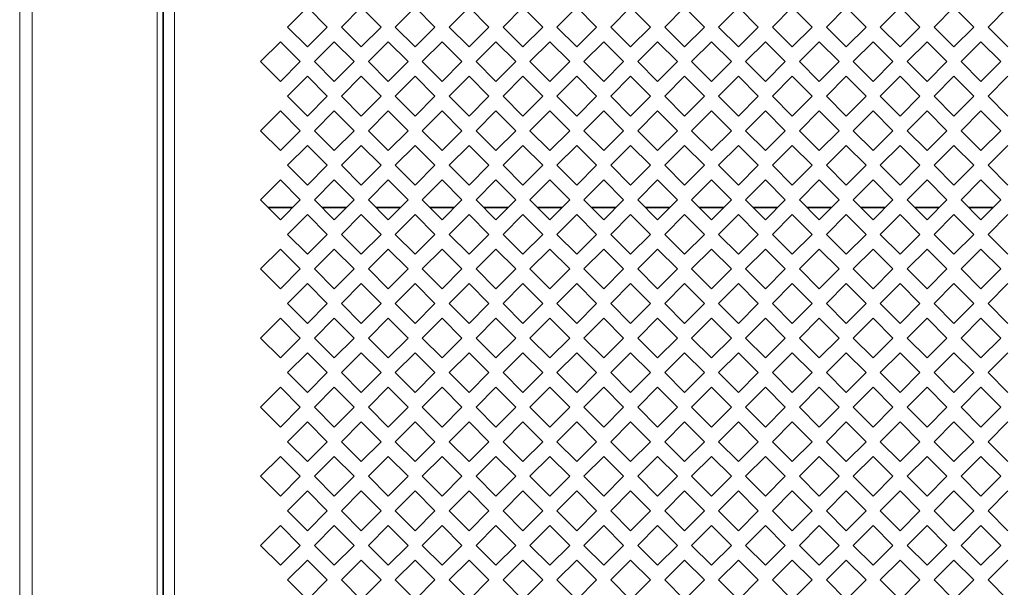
# Model space of a CAD drawing. Header units: millimetres. Extents: x 38 to 253, y 25 to 200.
# Tile 9 of 71: x 38.06 to 49.75, y 105.46 to 112.19. Entities that reach past the tile are written whole.
import ezdxf

# ---------------------------------------------------------------- set-up
doc = ezdxf.new("R2010")
doc.units = ezdxf.units.MM

msp = doc.modelspace()

# ---------------------------------------------------------------- linework, layer by layer
at = {"color": 7, "linetype": 'Continuous', "lineweight": 15}
for p, q in [((38.05757, 176.24288), (38.05757, 85.20955)), ((38.20491, 85.20955), (38.20491, 176.24288)), ((39.69077, 176.24288), (39.69077, 85.20955)), ((39.75757, 85.20955), (39.75757, 176.24288)), ((39.76424, 176.24288), (39.76424, 85.20955)), ((39.89757, 176.24288), (39.89757, 85.20955)), ((41.23854, 112.10288), (41.47424, 112.33858)), ((41.47424, 112.33858), (41.70994, 112.10288)), ((41.87854, 112.10288), (42.11424, 112.33858)), ((42.11424, 112.33858), (42.34994, 112.10288)), ((42.51854, 112.10288), (42.75424, 112.33858)), ((42.75424, 112.33858), (42.98994, 112.10288)), ((43.15854, 112.10288), (43.39424, 112.33858)), ((43.39424, 112.33858), (43.62994, 112.10288)), ((43.79854, 112.10288), (44.03424, 112.33858)), ((44.03424, 112.33858), (44.26994, 112.10288)), ((44.43854, 112.10288), (44.67424, 112.33858)), ((44.67424, 112.33858), (44.90994, 112.10288)), ((45.07854, 112.10288), (45.31424, 112.33858)), ((45.31424, 112.33858), (45.54994, 112.10288)), ((45.71854, 112.10288), (45.95424, 112.33858)), ((45.95424, 112.33858), (46.18994, 112.10288)), ((46.35854, 112.10288), (46.59424, 112.33858)), ((46.59424, 112.33858), (46.82994, 112.10288)), ((46.99854, 112.10288), (47.23424, 112.33858)), ((47.23424, 112.33858), (47.46994, 112.10288)), ((47.63854, 112.10288), (47.87424, 112.33858)), ((47.87424, 112.33858), (48.10994, 112.10288)), ((48.27854, 112.10288), (48.51424, 112.33858)), ((48.51424, 112.33858), (48.74994, 112.10288)), ((48.91854, 112.10288), (49.15424, 112.33858)), ((49.15424, 112.33858), (49.38994, 112.10288)), ((49.55854, 112.10288), (49.79424, 112.33858)), ((41.47424, 111.86718), (41.23854, 112.10288)), ((41.70994, 112.10288), (41.47424, 111.86718)), ((42.11424, 111.86718), (41.87854, 112.10288)), ((42.34994, 112.10288), (42.11424, 111.86718)), ((42.75424, 111.86718), (42.51854, 112.10288)), ((42.98994, 112.10288), (42.75424, 111.86718)), ((43.39424, 111.86718), (43.15854, 112.10288)), ((43.62994, 112.10288), (43.39424, 111.86718)), ((44.03424, 111.86718), (43.79854, 112.10288)), ((44.26994, 112.10288), (44.03424, 111.86718)), ((44.67424, 111.86718), (44.43854, 112.10288)), ((44.90994, 112.10288), (44.67424, 111.86718)), ((45.31424, 111.86718), (45.07854, 112.10288)), ((45.54994, 112.10288), (45.31424, 111.86718)), ((45.95424, 111.86718), (45.71854, 112.10288)), ((46.18994, 112.10288), (45.95424, 111.86718)), ((46.59424, 111.86718), (46.35854, 112.10288)), ((46.82994, 112.10288), (46.59424, 111.86718)), ((47.23424, 111.86718), (46.99854, 112.10288)), ((47.46994, 112.10288), (47.23424, 111.86718)), ((47.87424, 111.86718), (47.63854, 112.10288)), ((48.10994, 112.10288), (47.87424, 111.86718)), ((48.51424, 111.86718), (48.27854, 112.10288)), ((48.74994, 112.10288), (48.51424, 111.86718)), ((49.15424, 111.86718), (48.91854, 112.10288)), ((49.38994, 112.10288), (49.15424, 111.86718)), ((49.79424, 111.86718), (49.55854, 112.10288)), ((40.91854, 111.69288), (41.15424, 111.92858)), ((41.15424, 111.92858), (41.38994, 111.69288)), ((41.55854, 111.69288), (41.79424, 111.92858)), ((41.79424, 111.92858), (42.02994, 111.69288)), ((42.19854, 111.69288), (42.43424, 111.92858)), ((42.43424, 111.92858), (42.66994, 111.69288)), ((42.83854, 111.69288), (43.07424, 111.92858)), ((43.07424, 111.92858), (43.30994, 111.69288)), ((43.47854, 111.69288), (43.71424, 111.92858)), ((43.71424, 111.92858), (43.94994, 111.69288)), ((44.11854, 111.69288), (44.35424, 111.92858)), ((44.35424, 111.92858), (44.58994, 111.69288)), ((44.75854, 111.69288), (44.99424, 111.92858)), ((44.99424, 111.92858), (45.22994, 111.69288)), ((45.39854, 111.69288), (45.63424, 111.92858)), ((45.63424, 111.92858), (45.86994, 111.69288)), ((46.03854, 111.69288), (46.27424, 111.92858)), ((46.27424, 111.92858), (46.50994, 111.69288)), ((46.67854, 111.69288), (46.91424, 111.92858)), ((46.91424, 111.92858), (47.14994, 111.69288)), ((47.31854, 111.69288), (47.55424, 111.92858)), ((47.55424, 111.92858), (47.78994, 111.69288)), ((47.95854, 111.69288), (48.19424, 111.92858)), ((48.19424, 111.92858), (48.42994, 111.69288)), ((48.59854, 111.69288), (48.83424, 111.92858)), ((48.83424, 111.92858), (49.06994, 111.69288)), ((49.23854, 111.69288), (49.47424, 111.92858)), ((49.47424, 111.92858), (49.70994, 111.69288)), ((41.15424, 111.45718), (40.91854, 111.69288)), ((41.38994, 111.69288), (41.15424, 111.45718)), ((41.79424, 111.45718), (41.55854, 111.69288)), ((42.02994, 111.69288), (41.79424, 111.45718)), ((42.43424, 111.45718), (42.19854, 111.69288)), ((42.66994, 111.69288), (42.43424, 111.45718)), ((43.07424, 111.45718), (42.83854, 111.69288)), ((43.30994, 111.69288), (43.07424, 111.45718)), ((43.71424, 111.45718), (43.47854, 111.69288)), ((43.94994, 111.69288), (43.71424, 111.45718)), ((44.35424, 111.45718), (44.11854, 111.69288)), ((44.58994, 111.69288), (44.35424, 111.45718)), ((44.99424, 111.45718), (44.75854, 111.69288)), ((45.22994, 111.69288), (44.99424, 111.45718)), ((45.63424, 111.45718), (45.39854, 111.69288)), ((45.86994, 111.69288), (45.63424, 111.45718)), ((46.27424, 111.45718), (46.03854, 111.69288)), ((46.50994, 111.69288), (46.27424, 111.45718)), ((46.91424, 111.45718), (46.67854, 111.69288)), ((47.14994, 111.69288), (46.91424, 111.45718)), ((47.55424, 111.45718), (47.31854, 111.69288)), ((47.78994, 111.69288), (47.55424, 111.45718)), ((48.19424, 111.45718), (47.95854, 111.69288)), ((48.42994, 111.69288), (48.19424, 111.45718)), ((48.83424, 111.45718), (48.59854, 111.69288)), ((49.06994, 111.69288), (48.83424, 111.45718)), ((49.47424, 111.45718), (49.23854, 111.69288)), ((49.70994, 111.69288), (49.47424, 111.45718)), ((41.23854, 111.28288), (41.47424, 111.51858)), ((41.47424, 111.51858), (41.70994, 111.28288)), ((41.87854, 111.28288), (42.11424, 111.51858)), ((42.11424, 111.51858), (42.34994, 111.28288)), ((42.51854, 111.28288), (42.75424, 111.51858)), ((42.75424, 111.51858), (42.98994, 111.28288)), ((43.15854, 111.28288), (43.39424, 111.51858)), ((43.39424, 111.51858), (43.62994, 111.28288)), ((43.79854, 111.28288), (44.03424, 111.51858)), ((44.03424, 111.51858), (44.26994, 111.28288)), ((44.43854, 111.28288), (44.67424, 111.51858)), ((44.67424, 111.51858), (44.90994, 111.28288)), ((45.07854, 111.28288), (45.31424, 111.51858)), ((45.31424, 111.51858), (45.54994, 111.28288)), ((45.71854, 111.28288), (45.95424, 111.51858)), ((45.95424, 111.51858), (46.18994, 111.28288)), ((46.35854, 111.28288), (46.59424, 111.51858)), ((46.59424, 111.51858), (46.82994, 111.28288)), ((46.99854, 111.28288), (47.23424, 111.51858)), ((47.23424, 111.51858), (47.46994, 111.28288)), ((47.63854, 111.28288), (47.87424, 111.51858)), ((47.87424, 111.51858), (48.10994, 111.28288)), ((48.27854, 111.28288), (48.51424, 111.51858)), ((48.51424, 111.51858), (48.74994, 111.28288)), ((48.91854, 111.28288), (49.15424, 111.51858)), ((49.15424, 111.51858), (49.38994, 111.28288)), ((49.55854, 111.28288), (49.79424, 111.51858)), ((41.47424, 111.04718), (41.23854, 111.28288)), ((41.70994, 111.28288), (41.47424, 111.04718)), ((42.11424, 111.04718), (41.87854, 111.28288)), ((42.34994, 111.28288), (42.11424, 111.04718)), ((42.75424, 111.04718), (42.51854, 111.28288)), ((42.98994, 111.28288), (42.75424, 111.04718)), ((43.39424, 111.04718), (43.15854, 111.28288)), ((43.62994, 111.28288), (43.39424, 111.04718)), ((44.03424, 111.04718), (43.79854, 111.28288)), ((44.26994, 111.28288), (44.03424, 111.04718)), ((44.67424, 111.04718), (44.43854, 111.28288)), ((44.90994, 111.28288), (44.67424, 111.04718)), ((45.31424, 111.04718), (45.07854, 111.28288)), ((45.54994, 111.28288), (45.31424, 111.04718)), ((45.95424, 111.04718), (45.71854, 111.28288)), ((46.18994, 111.28288), (45.95424, 111.04718)), ((46.59424, 111.04718), (46.35854, 111.28288)), ((46.82994, 111.28288), (46.59424, 111.04718)), ((47.23424, 111.04718), (46.99854, 111.28288)), ((47.46994, 111.28288), (47.23424, 111.04718)), ((47.87424, 111.04718), (47.63854, 111.28288)), ((48.10994, 111.28288), (47.87424, 111.04718)), ((48.51424, 111.04718), (48.27854, 111.28288)), ((48.74994, 111.28288), (48.51424, 111.04718)), ((49.15424, 111.04718), (48.91854, 111.28288)), ((49.38994, 111.28288), (49.15424, 111.04718)), ((49.79424, 111.04718), (49.55854, 111.28288)), ((40.91854, 110.87288), (41.15424, 111.10858)), ((41.15424, 111.10858), (41.38994, 110.87288)), ((41.55854, 110.87288), (41.79424, 111.10858)), ((41.79424, 111.10858), (42.02994, 110.87288)), ((42.19854, 110.87288), (42.43424, 111.10858)), ((42.43424, 111.10858), (42.66994, 110.87288)), ((42.83854, 110.87288), (43.07424, 111.10858)), ((43.07424, 111.10858), (43.30994, 110.87288)), ((43.47854, 110.87288), (43.71424, 111.10858)), ((43.71424, 111.10858), (43.94994, 110.87288)), ((44.11854, 110.87288), (44.35424, 111.10858)), ((44.35424, 111.10858), (44.58994, 110.87288)), ((44.75854, 110.87288), (44.99424, 111.10858)), ((44.99424, 111.10858), (45.22994, 110.87288)), ((45.39854, 110.87288), (45.63424, 111.10858)), ((45.63424, 111.10858), (45.86994, 110.87288)), ((46.03854, 110.87288), (46.27424, 111.10858)), ((46.27424, 111.10858), (46.50994, 110.87288)), ((46.67854, 110.87288), (46.91424, 111.10858)), ((46.91424, 111.10858), (47.14994, 110.87288)), ((47.31854, 110.87288), (47.55424, 111.10858)), ((47.55424, 111.10858), (47.78994, 110.87288)), ((47.95854, 110.87288), (48.19424, 111.10858)), ((48.19424, 111.10858), (48.42994, 110.87288)), ((48.59854, 110.87288), (48.83424, 111.10858)), ((48.83424, 111.10858), (49.06994, 110.87288)), ((49.23854, 110.87288), (49.47424, 111.10858)), ((49.47424, 111.10858), (49.70994, 110.87288)), ((41.15424, 110.63718), (40.91854, 110.87288)), ((41.38994, 110.87288), (41.15424, 110.63718)), ((41.79424, 110.63718), (41.55854, 110.87288)), ((42.02994, 110.87288), (41.79424, 110.63718)), ((42.43424, 110.63718), (42.19854, 110.87288)), ((42.66994, 110.87288), (42.43424, 110.63718)), ((43.07424, 110.63718), (42.83854, 110.87288)), ((43.30994, 110.87288), (43.07424, 110.63718)), ((43.71424, 110.63718), (43.47854, 110.87288)), ((43.94994, 110.87288), (43.71424, 110.63718)), ((44.35424, 110.63718), (44.11854, 110.87288)), ((44.58994, 110.87288), (44.35424, 110.63718)), ((44.99424, 110.63718), (44.75854, 110.87288)), ((45.22994, 110.87288), (44.99424, 110.63718)), ((45.63424, 110.63718), (45.39854, 110.87288)), ((45.86994, 110.87288), (45.63424, 110.63718)), ((46.27424, 110.63718), (46.03854, 110.87288)), ((46.50994, 110.87288), (46.27424, 110.63718)), ((46.91424, 110.63718), (46.67854, 110.87288)), ((47.14994, 110.87288), (46.91424, 110.63718)), ((47.55424, 110.63718), (47.31854, 110.87288)), ((47.78994, 110.87288), (47.55424, 110.63718)), ((48.19424, 110.63718), (47.95854, 110.87288)), ((48.42994, 110.87288), (48.19424, 110.63718)), ((48.83424, 110.63718), (48.59854, 110.87288)), ((49.06994, 110.87288), (48.83424, 110.63718)), ((49.47424, 110.63718), (49.23854, 110.87288)), ((49.70994, 110.87288), (49.47424, 110.63718)), ((41.23854, 110.46288), (41.47424, 110.69858)), ((41.47424, 110.69858), (41.70994, 110.46288)), ((41.87854, 110.46288), (42.11424, 110.69858)), ((42.11424, 110.69858), (42.34994, 110.46288)), ((42.51854, 110.46288), (42.75424, 110.69858)), ((42.75424, 110.69858), (42.98994, 110.46288)), ((43.15854, 110.46288), (43.39424, 110.69858)), ((43.39424, 110.69858), (43.62994, 110.46288)), ((43.79854, 110.46288), (44.03424, 110.69858)), ((44.03424, 110.69858), (44.26994, 110.46288)), ((44.43854, 110.46288), (44.67424, 110.69858)), ((44.67424, 110.69858), (44.90994, 110.46288)), ((45.07854, 110.46288), (45.31424, 110.69858)), ((45.31424, 110.69858), (45.54994, 110.46288)), ((45.71854, 110.46288), (45.95424, 110.69858)), ((45.95424, 110.69858), (46.18994, 110.46288)), ((46.35854, 110.46288), (46.59424, 110.69858)), ((46.59424, 110.69858), (46.82994, 110.46288)), ((46.99854, 110.46288), (47.23424, 110.69858)), ((47.23424, 110.69858), (47.46994, 110.46288)), ((47.63854, 110.46288), (47.87424, 110.69858)), ((47.87424, 110.69858), (48.10994, 110.46288)), ((48.27854, 110.46288), (48.51424, 110.69858)), ((48.51424, 110.69858), (48.74994, 110.46288)), ((48.91854, 110.46288), (49.15424, 110.69858)), ((49.15424, 110.69858), (49.38994, 110.46288)), ((49.55854, 110.46288), (49.79424, 110.69858)), ((41.47424, 110.22718), (41.23854, 110.46288)), ((41.70994, 110.46288), (41.47424, 110.22718)), ((42.11424, 110.22718), (41.87854, 110.46288)), ((42.34994, 110.46288), (42.11424, 110.22718)), ((42.75424, 110.22718), (42.51854, 110.46288)), ((42.98994, 110.46288), (42.75424, 110.22718)), ((43.39424, 110.22718), (43.15854, 110.46288)), ((43.62994, 110.46288), (43.39424, 110.22718)), ((44.03424, 110.22718), (43.79854, 110.46288)), ((44.26994, 110.46288), (44.03424, 110.22718)), ((44.67424, 110.22718), (44.43854, 110.46288)), ((44.90994, 110.46288), (44.67424, 110.22718)), ((45.31424, 110.22718), (45.07854, 110.46288)), ((45.54994, 110.46288), (45.31424, 110.22718)), ((45.95424, 110.22718), (45.71854, 110.46288)), ((46.18994, 110.46288), (45.95424, 110.22718)), ((46.59424, 110.22718), (46.35854, 110.46288)), ((46.82994, 110.46288), (46.59424, 110.22718)), ((47.23424, 110.22718), (46.99854, 110.46288)), ((47.46994, 110.46288), (47.23424, 110.22718)), ((47.87424, 110.22718), (47.63854, 110.46288)), ((48.10994, 110.46288), (47.87424, 110.22718)), ((48.51424, 110.22718), (48.27854, 110.46288)), ((48.74994, 110.46288), (48.51424, 110.22718)), ((49.15424, 110.22718), (48.91854, 110.46288)), ((49.38994, 110.46288), (49.15424, 110.22718)), ((49.79424, 110.22718), (49.55854, 110.46288)), ((40.91854, 110.05288), (41.15424, 110.28859)), ((41.15424, 110.28859), (41.38994, 110.05288)), ((41.55854, 110.05288), (41.79424, 110.28859)), ((41.79424, 110.28859), (42.02994, 110.05288)), ((42.19854, 110.05288), (42.43424, 110.28859)), ((42.43424, 110.28859), (42.66994, 110.05288)), ((42.83854, 110.05288), (43.07424, 110.28859)), ((43.07424, 110.28859), (43.30994, 110.05288)), ((43.47854, 110.05288), (43.71424, 110.28859)), ((43.71424, 110.28859), (43.94994, 110.05288)), ((44.11854, 110.05288), (44.35424, 110.28859)), ((44.35424, 110.28859), (44.58994, 110.05288)), ((44.75854, 110.05288), (44.99424, 110.28859)), ((44.99424, 110.28859), (45.22994, 110.05288)), ((45.39854, 110.05288), (45.63424, 110.28859)), ((45.63424, 110.28859), (45.86994, 110.05288)), ((46.03854, 110.05288), (46.27424, 110.28859)), ((46.27424, 110.28859), (46.50994, 110.05288)), ((46.67854, 110.05288), (46.91424, 110.28859)), ((46.91424, 110.28859), (47.14994, 110.05288)), ((47.31854, 110.05288), (47.55424, 110.28859)), ((47.55424, 110.28859), (47.78994, 110.05288)), ((47.95854, 110.05288), (48.19424, 110.28859)), ((48.19424, 110.28859), (48.42994, 110.05288)), ((48.59854, 110.05288), (48.83424, 110.28859)), ((48.83424, 110.28859), (49.06994, 110.05288)), ((49.23854, 110.05288), (49.47424, 110.28859)), ((49.47424, 110.28859), (49.70994, 110.05288)), ((41.15424, 109.81718), (40.91854, 110.05288)), ((41.38994, 110.05288), (41.15424, 109.81718)), ((41.79424, 109.81718), (41.55854, 110.05288)), ((42.02994, 110.05288), (41.79424, 109.81718)), ((42.43424, 109.81718), (42.19854, 110.05288)), ((42.66994, 110.05288), (42.43424, 109.81718)), ((43.07424, 109.81718), (42.83854, 110.05288)), ((43.30994, 110.05288), (43.07424, 109.81718)), ((43.71424, 109.81718), (43.47854, 110.05288)), ((43.94994, 110.05288), (43.71424, 109.81718)), ((44.35424, 109.81718), (44.11854, 110.05288)), ((44.58994, 110.05288), (44.35424, 109.81718)), ((44.99424, 109.81718), (44.75854, 110.05288)), ((45.22994, 110.05288), (44.99424, 109.81718)), ((45.63424, 109.81718), (45.39854, 110.05288)), ((45.86994, 110.05288), (45.63424, 109.81718)), ((46.27424, 109.81718), (46.03854, 110.05288)), ((46.50994, 110.05288), (46.27424, 109.81718)), ((46.91424, 109.81718), (46.67854, 110.05288)), ((47.14994, 110.05288), (46.91424, 109.81718)), ((47.55424, 109.81718), (47.31854, 110.05288)), ((47.78994, 110.05288), (47.55424, 109.81718)), ((48.19424, 109.81718), (47.95854, 110.05288)), ((48.42994, 110.05288), (48.19424, 109.81718)), ((48.83424, 109.81718), (48.59854, 110.05288)), ((49.06994, 110.05288), (48.83424, 109.81718)), ((49.47424, 109.81718), (49.23854, 110.05288)), ((49.70994, 110.05288), (49.47424, 109.81718)), ((41.01541, 109.95601), (41.29307, 109.95601)), ((41.65541, 109.95601), (41.93307, 109.95601)), ((42.29541, 109.95601), (42.57307, 109.95601)), ((42.93541, 109.95601), (43.21307, 109.95601)), ((43.57541, 109.95601), (43.85307, 109.95601)), ((44.21541, 109.95601), (44.49307, 109.95601)), ((44.85541, 109.95601), (45.13307, 109.95601)), ((45.49541, 109.95601), (45.77307, 109.95601)), ((46.13541, 109.95601), (46.41307, 109.95601)), ((46.77541, 109.95601), (47.05307, 109.95601)), ((47.41541, 109.95601), (47.69307, 109.95601)), ((48.05541, 109.95601), (48.33307, 109.95601)), ((48.69541, 109.95601), (48.97307, 109.95601)), ((49.33541, 109.95601), (49.61307, 109.95601)), ((41.23854, 109.64288), (41.47424, 109.87858)), ((41.47424, 109.87858), (41.70994, 109.64288)), ((41.87854, 109.64288), (42.11424, 109.87858)), ((42.11424, 109.87858), (42.34994, 109.64288)), ((42.51854, 109.64288), (42.75424, 109.87858)), ((42.75424, 109.87858), (42.98994, 109.64288)), ((43.15854, 109.64288), (43.39424, 109.87858)), ((43.39424, 109.87858), (43.62994, 109.64288)), ((43.79854, 109.64288), (44.03424, 109.87858)), ((44.03424, 109.87858), (44.26994, 109.64288)), ((44.43854, 109.64288), (44.67424, 109.87858)), ((44.67424, 109.87858), (44.90994, 109.64288)), ((45.07854, 109.64288), (45.31424, 109.87858)), ((45.31424, 109.87858), (45.54994, 109.64288)), ((45.71854, 109.64288), (45.95424, 109.87858)), ((45.95424, 109.87858), (46.18994, 109.64288)), ((46.35854, 109.64288), (46.59424, 109.87858)), ((46.59424, 109.87858), (46.82994, 109.64288)), ((46.99854, 109.64288), (47.23424, 109.87858)), ((47.23424, 109.87858), (47.46994, 109.64288)), ((47.63854, 109.64288), (47.87424, 109.87858)), ((47.87424, 109.87858), (48.10994, 109.64288)), ((48.27854, 109.64288), (48.51424, 109.87858)), ((48.51424, 109.87858), (48.74994, 109.64288)), ((48.91854, 109.64288), (49.15424, 109.87858)), ((49.15424, 109.87858), (49.38994, 109.64288)), ((49.55854, 109.64288), (49.79424, 109.87858)), ((41.47424, 109.40718), (41.23854, 109.64288)), ((41.70994, 109.64288), (41.47424, 109.40718)), ((42.11424, 109.40718), (41.87854, 109.64288)), ((42.34994, 109.64288), (42.11424, 109.40718)), ((42.75424, 109.40718), (42.51854, 109.64288)), ((42.98994, 109.64288), (42.75424, 109.40718)), ((43.39424, 109.40718), (43.15854, 109.64288)), ((43.62994, 109.64288), (43.39424, 109.40718)), ((44.03424, 109.40718), (43.79854, 109.64288)), ((44.26994, 109.64288), (44.03424, 109.40718)), ((44.67424, 109.40718), (44.43854, 109.64288)), ((44.90994, 109.64288), (44.67424, 109.40718)), ((45.31424, 109.40718), (45.07854, 109.64288)), ((45.54994, 109.64288), (45.31424, 109.40718)), ((45.95424, 109.40718), (45.71854, 109.64288)), ((46.18994, 109.64288), (45.95424, 109.40718)), ((46.59424, 109.40718), (46.35854, 109.64288)), ((46.82994, 109.64288), (46.59424, 109.40718)), ((47.23424, 109.40718), (46.99854, 109.64288)), ((47.46994, 109.64288), (47.23424, 109.40718)), ((47.87424, 109.40718), (47.63854, 109.64288)), ((48.10994, 109.64288), (47.87424, 109.40718)), ((48.51424, 109.40718), (48.27854, 109.64288)), ((48.74994, 109.64288), (48.51424, 109.40718)), ((49.15424, 109.40718), (48.91854, 109.64288)), ((49.38994, 109.64288), (49.15424, 109.40718)), ((49.79424, 109.40718), (49.55854, 109.64288)), ((40.91854, 109.23288), (41.15424, 109.46858)), ((41.15424, 109.46858), (41.38994, 109.23288)), ((41.55854, 109.23288), (41.79424, 109.46858)), ((41.79424, 109.46858), (42.02994, 109.23288)), ((42.19854, 109.23288), (42.43424, 109.46858)), ((42.43424, 109.46858), (42.66994, 109.23288)), ((42.83854, 109.23288), (43.07424, 109.46858)), ((43.07424, 109.46858), (43.30994, 109.23288)), ((43.47854, 109.23288), (43.71424, 109.46858)), ((43.71424, 109.46858), (43.94994, 109.23288)), ((44.11854, 109.23288), (44.35424, 109.46858)), ((44.35424, 109.46858), (44.58994, 109.23288)), ((44.75854, 109.23288), (44.99424, 109.46858)), ((44.99424, 109.46858), (45.22994, 109.23288)), ((45.39854, 109.23288), (45.63424, 109.46858)), ((45.63424, 109.46858), (45.86994, 109.23288)), ((46.03854, 109.23288), (46.27424, 109.46858)), ((46.27424, 109.46858), (46.50994, 109.23288)), ((46.67854, 109.23288), (46.91424, 109.46858)), ((46.91424, 109.46858), (47.14994, 109.23288)), ((47.31854, 109.23288), (47.55424, 109.46858)), ((47.55424, 109.46858), (47.78994, 109.23288)), ((47.95854, 109.23288), (48.19424, 109.46858)), ((48.19424, 109.46858), (48.42994, 109.23288)), ((48.59854, 109.23288), (48.83424, 109.46858)), ((48.83424, 109.46858), (49.06994, 109.23288)), ((49.23854, 109.23288), (49.47424, 109.46858)), ((49.47424, 109.46858), (49.70994, 109.23288)), ((41.15424, 108.99718), (40.91854, 109.23288)), ((41.38994, 109.23288), (41.15424, 108.99718)), ((41.79424, 108.99718), (41.55854, 109.23288)), ((42.02994, 109.23288), (41.79424, 108.99718)), ((42.43424, 108.99718), (42.19854, 109.23288)), ((42.66994, 109.23288), (42.43424, 108.99718)), ((43.07424, 108.99718), (42.83854, 109.23288)), ((43.30994, 109.23288), (43.07424, 108.99718)), ((43.71424, 108.99718), (43.47854, 109.23288)), ((43.94994, 109.23288), (43.71424, 108.99718)), ((44.35424, 108.99718), (44.11854, 109.23288)), ((44.58994, 109.23288), (44.35424, 108.99718)), ((44.99424, 108.99718), (44.75854, 109.23288)), ((45.22994, 109.23288), (44.99424, 108.99718)), ((45.63424, 108.99718), (45.39854, 109.23288)), ((45.86994, 109.23288), (45.63424, 108.99718)), ((46.27424, 108.99718), (46.03854, 109.23288)), ((46.50994, 109.23288), (46.27424, 108.99718)), ((46.91424, 108.99718), (46.67854, 109.23288)), ((47.14994, 109.23288), (46.91424, 108.99718)), ((47.55424, 108.99718), (47.31854, 109.23288)), ((47.78994, 109.23288), (47.55424, 108.99718)), ((48.19424, 108.99718), (47.95854, 109.23288)), ((48.42994, 109.23288), (48.19424, 108.99718)), ((48.83424, 108.99718), (48.59854, 109.23288)), ((49.06994, 109.23288), (48.83424, 108.99718)), ((49.47424, 108.99718), (49.23854, 109.23288)), ((49.70994, 109.23288), (49.47424, 108.99718)), ((41.23854, 108.82288), (41.47424, 109.05858)), ((41.47424, 109.05858), (41.70994, 108.82288)), ((41.87854, 108.82288), (42.11424, 109.05858)), ((42.11424, 109.05858), (42.34994, 108.82288)), ((42.51854, 108.82288), (42.75424, 109.05858)), ((42.75424, 109.05858), (42.98994, 108.82288)), ((43.15854, 108.82288), (43.39424, 109.05858)), ((43.39424, 109.05858), (43.62994, 108.82288)), ((43.79854, 108.82288), (44.03424, 109.05858)), ((44.03424, 109.05858), (44.26994, 108.82288)), ((44.43854, 108.82288), (44.67424, 109.05858)), ((44.67424, 109.05858), (44.90994, 108.82288)), ((45.07854, 108.82288), (45.31424, 109.05858)), ((45.31424, 109.05858), (45.54994, 108.82288)), ((45.71854, 108.82288), (45.95424, 109.05858)), ((45.95424, 109.05858), (46.18994, 108.82288)), ((46.35854, 108.82288), (46.59424, 109.05858)), ((46.59424, 109.05858), (46.82994, 108.82288)), ((46.99854, 108.82288), (47.23424, 109.05858)), ((47.23424, 109.05858), (47.46994, 108.82288)), ((47.63854, 108.82288), (47.87424, 109.05858)), ((47.87424, 109.05858), (48.10994, 108.82288)), ((48.27854, 108.82288), (48.51424, 109.05858)), ((48.51424, 109.05858), (48.74994, 108.82288)), ((48.91854, 108.82288), (49.15424, 109.05858)), ((49.15424, 109.05858), (49.38994, 108.82288)), ((49.55854, 108.82288), (49.79424, 109.05858)), ((41.47424, 108.58718), (41.23854, 108.82288)), ((41.70994, 108.82288), (41.47424, 108.58718)), ((42.11424, 108.58718), (41.87854, 108.82288)), ((42.34994, 108.82288), (42.11424, 108.58718)), ((42.75424, 108.58718), (42.51854, 108.82288)), ((42.98994, 108.82288), (42.75424, 108.58718)), ((43.39424, 108.58718), (43.15854, 108.82288)), ((43.62994, 108.82288), (43.39424, 108.58718)), ((44.03424, 108.58718), (43.79854, 108.82288)), ((44.26994, 108.82288), (44.03424, 108.58718)), ((44.67424, 108.58718), (44.43854, 108.82288)), ((44.90994, 108.82288), (44.67424, 108.58718)), ((45.31424, 108.58718), (45.07854, 108.82288)), ((45.54994, 108.82288), (45.31424, 108.58718)), ((45.95424, 108.58718), (45.71854, 108.82288)), ((46.18994, 108.82288), (45.95424, 108.58718)), ((46.59424, 108.58718), (46.35854, 108.82288)), ((46.82994, 108.82288), (46.59424, 108.58718)), ((47.23424, 108.58718), (46.99854, 108.82288)), ((47.46994, 108.82288), (47.23424, 108.58718)), ((47.87424, 108.58718), (47.63854, 108.82288)), ((48.10994, 108.82288), (47.87424, 108.58718)), ((48.51424, 108.58718), (48.27854, 108.82288)), ((48.74994, 108.82288), (48.51424, 108.58718)), ((49.15424, 108.58718), (48.91854, 108.82288)), ((49.38994, 108.82288), (49.15424, 108.58718)), ((49.79424, 108.58718), (49.55854, 108.82288)), ((40.91854, 108.41288), (41.15424, 108.64859)), ((41.15424, 108.64859), (41.38994, 108.41288)), ((41.55854, 108.41288), (41.79424, 108.64859)), ((41.79424, 108.64859), (42.02994, 108.41288)), ((42.19854, 108.41288), (42.43424, 108.64859)), ((42.43424, 108.64859), (42.66994, 108.41288)), ((42.83854, 108.41288), (43.07424, 108.64859)), ((43.07424, 108.64859), (43.30994, 108.41288)), ((43.47854, 108.41288), (43.71424, 108.64859)), ((43.71424, 108.64859), (43.94994, 108.41288)), ((44.11854, 108.41288), (44.35424, 108.64859)), ((44.35424, 108.64859), (44.58994, 108.41288)), ((44.75854, 108.41288), (44.99424, 108.64859)), ((44.99424, 108.64859), (45.22994, 108.41288)), ((45.39854, 108.41288), (45.63424, 108.64859)), ((45.63424, 108.64859), (45.86994, 108.41288)), ((46.03854, 108.41288), (46.27424, 108.64859)), ((46.27424, 108.64859), (46.50994, 108.41288)), ((46.67854, 108.41288), (46.91424, 108.64859)), ((46.91424, 108.64859), (47.14994, 108.41288)), ((47.31854, 108.41288), (47.55424, 108.64859)), ((47.55424, 108.64859), (47.78994, 108.41288)), ((47.95854, 108.41288), (48.19424, 108.64859)), ((48.19424, 108.64859), (48.42994, 108.41288)), ((48.59854, 108.41288), (48.83424, 108.64859)), ((48.83424, 108.64859), (49.06994, 108.41288)), ((49.23854, 108.41288), (49.47424, 108.64859)), ((49.47424, 108.64859), (49.70994, 108.41288)), ((41.15424, 108.17718), (40.91854, 108.41288)), ((41.38994, 108.41288), (41.15424, 108.17718)), ((41.79424, 108.17718), (41.55854, 108.41288)), ((42.02994, 108.41288), (41.79424, 108.17718)), ((42.43424, 108.17718), (42.19854, 108.41288)), ((42.66994, 108.41288), (42.43424, 108.17718)), ((43.07424, 108.17718), (42.83854, 108.41288)), ((43.30994, 108.41288), (43.07424, 108.17718)), ((43.71424, 108.17718), (43.47854, 108.41288)), ((43.94994, 108.41288), (43.71424, 108.17718)), ((44.35424, 108.17718), (44.11854, 108.41288)), ((44.58994, 108.41288), (44.35424, 108.17718)), ((44.99424, 108.17718), (44.75854, 108.41288)), ((45.22994, 108.41288), (44.99424, 108.17718)), ((45.63424, 108.17718), (45.39854, 108.41288)), ((45.86994, 108.41288), (45.63424, 108.17718)), ((46.27424, 108.17718), (46.03854, 108.41288)), ((46.50994, 108.41288), (46.27424, 108.17718)), ((46.91424, 108.17718), (46.67854, 108.41288)), ((47.14994, 108.41288), (46.91424, 108.17718)), ((47.55424, 108.17718), (47.31854, 108.41288)), ((47.78994, 108.41288), (47.55424, 108.17718)), ((48.19424, 108.17718), (47.95854, 108.41288)), ((48.42994, 108.41288), (48.19424, 108.17718)), ((48.83424, 108.17718), (48.59854, 108.41288)), ((49.06994, 108.41288), (48.83424, 108.17718)), ((49.47424, 108.17718), (49.23854, 108.41288)), ((49.70994, 108.41288), (49.47424, 108.17718)), ((41.23854, 108.00288), (41.47424, 108.23858)), ((41.47424, 108.23858), (41.70994, 108.00288)), ((41.87854, 108.00288), (42.11424, 108.23858)), ((42.11424, 108.23858), (42.34994, 108.00288)), ((42.51854, 108.00288), (42.75424, 108.23858)), ((42.75424, 108.23858), (42.98994, 108.00288)), ((43.15854, 108.00288), (43.39424, 108.23858)), ((43.39424, 108.23858), (43.62994, 108.00288)), ((43.79854, 108.00288), (44.03424, 108.23858)), ((44.03424, 108.23858), (44.26994, 108.00288)), ((44.43854, 108.00288), (44.67424, 108.23858)), ((44.67424, 108.23858), (44.90994, 108.00288)), ((45.07854, 108.00288), (45.31424, 108.23858)), ((45.31424, 108.23858), (45.54994, 108.00288)), ((45.71854, 108.00288), (45.95424, 108.23858)), ((45.95424, 108.23858), (46.18994, 108.00288)), ((46.35854, 108.00288), (46.59424, 108.23858)), ((46.59424, 108.23858), (46.82994, 108.00288)), ((46.99854, 108.00288), (47.23424, 108.23858)), ((47.23424, 108.23858), (47.46994, 108.00288)), ((47.63854, 108.00288), (47.87424, 108.23858)), ((47.87424, 108.23858), (48.10994, 108.00288)), ((48.27854, 108.00288), (48.51424, 108.23858)), ((48.51424, 108.23858), (48.74994, 108.00288)), ((48.91854, 108.00288), (49.15424, 108.23858)), ((49.15424, 108.23858), (49.38994, 108.00288)), ((49.55854, 108.00288), (49.79424, 108.23858)), ((41.47424, 107.76718), (41.23854, 108.00288)), ((41.70994, 108.00288), (41.47424, 107.76718)), ((42.11424, 107.76718), (41.87854, 108.00288)), ((42.34994, 108.00288), (42.11424, 107.76718)), ((42.75424, 107.76718), (42.51854, 108.00288)), ((42.98994, 108.00288), (42.75424, 107.76718)), ((43.39424, 107.76718), (43.15854, 108.00288)), ((43.62994, 108.00288), (43.39424, 107.76718)), ((44.03424, 107.76718), (43.79854, 108.00288)), ((44.26994, 108.00288), (44.03424, 107.76718)), ((44.67424, 107.76718), (44.43854, 108.00288)), ((44.90994, 108.00288), (44.67424, 107.76718)), ((45.31424, 107.76718), (45.07854, 108.00288)), ((45.54994, 108.00288), (45.31424, 107.76718)), ((45.95424, 107.76718), (45.71854, 108.00288)), ((46.18994, 108.00288), (45.95424, 107.76718)), ((46.59424, 107.76718), (46.35854, 108.00288)), ((46.82994, 108.00288), (46.59424, 107.76718)), ((47.23424, 107.76718), (46.99854, 108.00288)), ((47.46994, 108.00288), (47.23424, 107.76718)), ((47.87424, 107.76718), (47.63854, 108.00288)), ((48.10994, 108.00288), (47.87424, 107.76718)), ((48.51424, 107.76718), (48.27854, 108.00288)), ((48.74994, 108.00288), (48.51424, 107.76718)), ((49.15424, 107.76718), (48.91854, 108.00288)), ((49.38994, 108.00288), (49.15424, 107.76718)), ((49.79424, 107.76718), (49.55854, 108.00288)), ((40.91854, 107.59288), (41.15424, 107.82858)), ((41.15424, 107.82858), (41.38994, 107.59288)), ((41.55854, 107.59288), (41.79424, 107.82858)), ((41.79424, 107.82858), (42.02994, 107.59288)), ((42.19854, 107.59288), (42.43424, 107.82858)), ((42.43424, 107.82858), (42.66994, 107.59288)), ((42.83854, 107.59288), (43.07424, 107.82858)), ((43.07424, 107.82858), (43.30994, 107.59288)), ((43.47854, 107.59288), (43.71424, 107.82858)), ((43.71424, 107.82858), (43.94994, 107.59288)), ((44.11854, 107.59288), (44.35424, 107.82858)), ((44.35424, 107.82858), (44.58994, 107.59288)), ((44.75854, 107.59288), (44.99424, 107.82858)), ((44.99424, 107.82858), (45.22994, 107.59288)), ((45.39854, 107.59288), (45.63424, 107.82858)), ((45.63424, 107.82858), (45.86994, 107.59288)), ((46.03854, 107.59288), (46.27424, 107.82858)), ((46.27424, 107.82858), (46.50994, 107.59288)), ((46.67854, 107.59288), (46.91424, 107.82858)), ((46.91424, 107.82858), (47.14994, 107.59288)), ((47.31854, 107.59288), (47.55424, 107.82858)), ((47.55424, 107.82858), (47.78994, 107.59288)), ((47.95854, 107.59288), (48.19424, 107.82858)), ((48.19424, 107.82858), (48.42994, 107.59288)), ((48.59854, 107.59288), (48.83424, 107.82858)), ((48.83424, 107.82858), (49.06994, 107.59288)), ((49.23854, 107.59288), (49.47424, 107.82858)), ((49.47424, 107.82858), (49.70994, 107.59288)), ((41.15424, 107.35718), (40.91854, 107.59288)), ((41.38994, 107.59288), (41.15424, 107.35718)), ((41.79424, 107.35718), (41.55854, 107.59288)), ((42.02994, 107.59288), (41.79424, 107.35718)), ((42.43424, 107.35718), (42.19854, 107.59288)), ((42.66994, 107.59288), (42.43424, 107.35718)), ((43.07424, 107.35718), (42.83854, 107.59288)), ((43.30994, 107.59288), (43.07424, 107.35718)), ((43.71424, 107.35718), (43.47854, 107.59288)), ((43.94994, 107.59288), (43.71424, 107.35718)), ((44.35424, 107.35718), (44.11854, 107.59288)), ((44.58994, 107.59288), (44.35424, 107.35718)), ((44.99424, 107.35718), (44.75854, 107.59288)), ((45.22994, 107.59288), (44.99424, 107.35718)), ((45.63424, 107.35718), (45.39854, 107.59288)), ((45.86994, 107.59288), (45.63424, 107.35718)), ((46.27424, 107.35718), (46.03854, 107.59288)), ((46.50994, 107.59288), (46.27424, 107.35718)), ((46.91424, 107.35718), (46.67854, 107.59288)), ((47.14994, 107.59288), (46.91424, 107.35718)), ((47.55424, 107.35718), (47.31854, 107.59288)), ((47.78994, 107.59288), (47.55424, 107.35718)), ((48.19424, 107.35718), (47.95854, 107.59288)), ((48.42994, 107.59288), (48.19424, 107.35718)), ((48.83424, 107.35718), (48.59854, 107.59288)), ((49.06994, 107.59288), (48.83424, 107.35718)), ((49.47424, 107.35718), (49.23854, 107.59288)), ((49.70994, 107.59288), (49.47424, 107.35718)), ((41.23854, 107.18288), (41.47424, 107.41858)), ((41.47424, 107.41858), (41.70994, 107.18288)), ((41.87854, 107.18288), (42.11424, 107.41858)), ((42.11424, 107.41858), (42.34994, 107.18288)), ((42.51854, 107.18288), (42.75424, 107.41858)), ((42.75424, 107.41858), (42.98994, 107.18288)), ((43.15854, 107.18288), (43.39424, 107.41858)), ((43.39424, 107.41858), (43.62994, 107.18288)), ((43.79854, 107.18288), (44.03424, 107.41858)), ((44.03424, 107.41858), (44.26994, 107.18288)), ((44.43854, 107.18288), (44.67424, 107.41858)), ((44.67424, 107.41858), (44.90994, 107.18288)), ((45.07854, 107.18288), (45.31424, 107.41858)), ((45.31424, 107.41858), (45.54994, 107.18288)), ((45.71854, 107.18288), (45.95424, 107.41858)), ((45.95424, 107.41858), (46.18994, 107.18288)), ((46.35854, 107.18288), (46.59424, 107.41858)), ((46.59424, 107.41858), (46.82994, 107.18288)), ((46.99854, 107.18288), (47.23424, 107.41858)), ((47.23424, 107.41858), (47.46994, 107.18288)), ((47.63854, 107.18288), (47.87424, 107.41858)), ((47.87424, 107.41858), (48.10994, 107.18288)), ((48.27854, 107.18288), (48.51424, 107.41858)), ((48.51424, 107.41858), (48.74994, 107.18288)), ((48.91854, 107.18288), (49.15424, 107.41858)), ((49.15424, 107.41858), (49.38994, 107.18288)), ((49.55854, 107.18288), (49.79424, 107.41858)), ((41.47424, 106.94718), (41.23854, 107.18288)), ((41.70994, 107.18288), (41.47424, 106.94718)), ((42.11424, 106.94718), (41.87854, 107.18288)), ((42.34994, 107.18288), (42.11424, 106.94718)), ((42.75424, 106.94718), (42.51854, 107.18288)), ((42.98994, 107.18288), (42.75424, 106.94718)), ((43.39424, 106.94718), (43.15854, 107.18288)), ((43.62994, 107.18288), (43.39424, 106.94718)), ((44.03424, 106.94718), (43.79854, 107.18288)), ((44.26994, 107.18288), (44.03424, 106.94718)), ((44.67424, 106.94718), (44.43854, 107.18288)), ((44.90994, 107.18288), (44.67424, 106.94718)), ((45.31424, 106.94718), (45.07854, 107.18288)), ((45.54994, 107.18288), (45.31424, 106.94718)), ((45.95424, 106.94718), (45.71854, 107.18288)), ((46.18994, 107.18288), (45.95424, 106.94718)), ((46.59424, 106.94718), (46.35854, 107.18288)), ((46.82994, 107.18288), (46.59424, 106.94718)), ((47.23424, 106.94718), (46.99854, 107.18288)), ((47.46994, 107.18288), (47.23424, 106.94718)), ((47.87424, 106.94718), (47.63854, 107.18288)), ((48.10994, 107.18288), (47.87424, 106.94718)), ((48.51424, 106.94718), (48.27854, 107.18288)), ((48.74994, 107.18288), (48.51424, 106.94718)), ((49.15424, 106.94718), (48.91854, 107.18288)), ((49.38994, 107.18288), (49.15424, 106.94718)), ((49.79424, 106.94718), (49.55854, 107.18288)), ((40.91854, 106.77288), (41.15424, 107.00859)), ((41.15424, 107.00859), (41.38994, 106.77288)), ((41.55854, 106.77288), (41.79424, 107.00859)), ((41.79424, 107.00859), (42.02994, 106.77288)), ((42.19854, 106.77288), (42.43424, 107.00859)), ((42.43424, 107.00859), (42.66994, 106.77288)), ((42.83854, 106.77288), (43.07424, 107.00859)), ((43.07424, 107.00859), (43.30994, 106.77288)), ((43.47854, 106.77288), (43.71424, 107.00859)), ((43.71424, 107.00859), (43.94994, 106.77288)), ((44.11854, 106.77288), (44.35424, 107.00859)), ((44.35424, 107.00859), (44.58994, 106.77288)), ((44.75854, 106.77288), (44.99424, 107.00859)), ((44.99424, 107.00859), (45.22994, 106.77288)), ((45.39854, 106.77288), (45.63424, 107.00859)), ((45.63424, 107.00859), (45.86994, 106.77288)), ((46.03854, 106.77288), (46.27424, 107.00859)), ((46.27424, 107.00859), (46.50994, 106.77288)), ((46.67854, 106.77288), (46.91424, 107.00859)), ((46.91424, 107.00859), (47.14994, 106.77288)), ((47.31854, 106.77288), (47.55424, 107.00859)), ((47.55424, 107.00859), (47.78994, 106.77288)), ((47.95854, 106.77288), (48.19424, 107.00859)), ((48.19424, 107.00859), (48.42994, 106.77288)), ((48.59854, 106.77288), (48.83424, 107.00859)), ((48.83424, 107.00859), (49.06994, 106.77288)), ((49.23854, 106.77288), (49.47424, 107.00859)), ((49.47424, 107.00859), (49.70994, 106.77288)), ((41.15424, 106.53718), (40.91854, 106.77288)), ((41.38994, 106.77288), (41.15424, 106.53718)), ((41.79424, 106.53718), (41.55854, 106.77288)), ((42.02994, 106.77288), (41.79424, 106.53718)), ((42.43424, 106.53718), (42.19854, 106.77288)), ((42.66994, 106.77288), (42.43424, 106.53718)), ((43.07424, 106.53718), (42.83854, 106.77288)), ((43.30994, 106.77288), (43.07424, 106.53718)), ((43.71424, 106.53718), (43.47854, 106.77288)), ((43.94994, 106.77288), (43.71424, 106.53718)), ((44.35424, 106.53718), (44.11854, 106.77288)), ((44.58994, 106.77288), (44.35424, 106.53718)), ((44.99424, 106.53718), (44.75854, 106.77288)), ((45.22994, 106.77288), (44.99424, 106.53718)), ((45.63424, 106.53718), (45.39854, 106.77288)), ((45.86994, 106.77288), (45.63424, 106.53718)), ((46.27424, 106.53718), (46.03854, 106.77288)), ((46.50994, 106.77288), (46.27424, 106.53718)), ((46.91424, 106.53718), (46.67854, 106.77288)), ((47.14994, 106.77288), (46.91424, 106.53718)), ((47.55424, 106.53718), (47.31854, 106.77288)), ((47.78994, 106.77288), (47.55424, 106.53718)), ((48.19424, 106.53718), (47.95854, 106.77288)), ((48.42994, 106.77288), (48.19424, 106.53718)), ((48.83424, 106.53718), (48.59854, 106.77288)), ((49.06994, 106.77288), (48.83424, 106.53718)), ((49.47424, 106.53718), (49.23854, 106.77288)), ((49.70994, 106.77288), (49.47424, 106.53718)), ((41.23854, 106.36288), (41.47424, 106.59858)), ((41.47424, 106.59858), (41.70994, 106.36288)), ((41.87854, 106.36288), (42.11424, 106.59858)), ((42.11424, 106.59858), (42.34994, 106.36288)), ((42.51854, 106.36288), (42.75424, 106.59858)), ((42.75424, 106.59858), (42.98994, 106.36288)), ((43.15854, 106.36288), (43.39424, 106.59858)), ((43.39424, 106.59858), (43.62994, 106.36288)), ((43.79854, 106.36288), (44.03424, 106.59858)), ((44.03424, 106.59858), (44.26994, 106.36288)), ((44.43854, 106.36288), (44.67424, 106.59858)), ((44.67424, 106.59858), (44.90994, 106.36288)), ((45.07854, 106.36288), (45.31424, 106.59858)), ((45.31424, 106.59858), (45.54994, 106.36288)), ((45.71854, 106.36288), (45.95424, 106.59858)), ((45.95424, 106.59858), (46.18994, 106.36288)), ((46.35854, 106.36288), (46.59424, 106.59858)), ((46.59424, 106.59858), (46.82994, 106.36288)), ((46.99854, 106.36288), (47.23424, 106.59858)), ((47.23424, 106.59858), (47.46994, 106.36288)), ((47.63854, 106.36288), (47.87424, 106.59858)), ((47.87424, 106.59858), (48.10994, 106.36288)), ((48.27854, 106.36288), (48.51424, 106.59858)), ((48.51424, 106.59858), (48.74994, 106.36288)), ((48.91854, 106.36288), (49.15424, 106.59858)), ((49.15424, 106.59858), (49.38994, 106.36288)), ((49.55854, 106.36288), (49.79424, 106.59858)), ((41.47424, 106.12718), (41.23854, 106.36288)), ((41.70994, 106.36288), (41.47424, 106.12718)), ((42.11424, 106.12718), (41.87854, 106.36288)), ((42.34994, 106.36288), (42.11424, 106.12718)), ((42.75424, 106.12718), (42.51854, 106.36288)), ((42.98994, 106.36288), (42.75424, 106.12718)), ((43.39424, 106.12718), (43.15854, 106.36288)), ((43.62994, 106.36288), (43.39424, 106.12718)), ((44.03424, 106.12718), (43.79854, 106.36288)), ((44.26994, 106.36288), (44.03424, 106.12718)), ((44.67424, 106.12718), (44.43854, 106.36288)), ((44.90994, 106.36288), (44.67424, 106.12718)), ((45.31424, 106.12718), (45.07854, 106.36288)), ((45.54994, 106.36288), (45.31424, 106.12718)), ((45.95424, 106.12718), (45.71854, 106.36288)), ((46.18994, 106.36288), (45.95424, 106.12718)), ((46.59424, 106.12718), (46.35854, 106.36288)), ((46.82994, 106.36288), (46.59424, 106.12718)), ((47.23424, 106.12718), (46.99854, 106.36288)), ((47.46994, 106.36288), (47.23424, 106.12718)), ((47.87424, 106.12718), (47.63854, 106.36288)), ((48.10994, 106.36288), (47.87424, 106.12718)), ((48.51424, 106.12718), (48.27854, 106.36288)), ((48.74994, 106.36288), (48.51424, 106.12718)), ((49.15424, 106.12718), (48.91854, 106.36288)), ((49.38994, 106.36288), (49.15424, 106.12718)), ((49.79424, 106.12718), (49.55854, 106.36288)), ((40.91854, 105.95288), (41.15424, 106.18858)), ((41.15424, 106.18858), (41.38994, 105.95288)), ((41.55854, 105.95288), (41.79424, 106.18858)), ((41.79424, 106.18858), (42.02994, 105.95288)), ((42.19854, 105.95288), (42.43424, 106.18858)), ((42.43424, 106.18858), (42.66994, 105.95288)), ((42.83854, 105.95288), (43.07424, 106.18858)), ((43.07424, 106.18858), (43.30994, 105.95288)), ((43.47854, 105.95288), (43.71424, 106.18858)), ((43.71424, 106.18858), (43.94994, 105.95288)), ((44.11854, 105.95288), (44.35424, 106.18858)), ((44.35424, 106.18858), (44.58994, 105.95288)), ((44.75854, 105.95288), (44.99424, 106.18858)), ((44.99424, 106.18858), (45.22994, 105.95288)), ((45.39854, 105.95288), (45.63424, 106.18858)), ((45.63424, 106.18858), (45.86994, 105.95288)), ((46.03854, 105.95288), (46.27424, 106.18858)), ((46.27424, 106.18858), (46.50994, 105.95288)), ((46.67854, 105.95288), (46.91424, 106.18858)), ((46.91424, 106.18858), (47.14994, 105.95288)), ((47.31854, 105.95288), (47.55424, 106.18858)), ((47.55424, 106.18858), (47.78994, 105.95288)), ((47.95854, 105.95288), (48.19424, 106.18858)), ((48.19424, 106.18858), (48.42994, 105.95288)), ((48.59854, 105.95288), (48.83424, 106.18858)), ((48.83424, 106.18858), (49.06994, 105.95288)), ((49.23854, 105.95288), (49.47424, 106.18858)), ((49.47424, 106.18858), (49.70994, 105.95288)), ((41.15424, 105.71718), (40.91854, 105.95288)), ((41.38994, 105.95288), (41.15424, 105.71718)), ((41.79424, 105.71718), (41.55854, 105.95288)), ((42.02994, 105.95288), (41.79424, 105.71718)), ((42.43424, 105.71718), (42.19854, 105.95288)), ((42.66994, 105.95288), (42.43424, 105.71718)), ((43.07424, 105.71718), (42.83854, 105.95288)), ((43.30994, 105.95288), (43.07424, 105.71718)), ((43.71424, 105.71718), (43.47854, 105.95288)), ((43.94994, 105.95288), (43.71424, 105.71718)), ((44.35424, 105.71718), (44.11854, 105.95288)), ((44.58994, 105.95288), (44.35424, 105.71718)), ((44.99424, 105.71718), (44.75854, 105.95288)), ((45.22994, 105.95288), (44.99424, 105.71718)), ((45.63424, 105.71718), (45.39854, 105.95288)), ((45.86994, 105.95288), (45.63424, 105.71718)), ((46.27424, 105.71718), (46.03854, 105.95288)), ((46.50994, 105.95288), (46.27424, 105.71718)), ((46.91424, 105.71718), (46.67854, 105.95288)), ((47.14994, 105.95288), (46.91424, 105.71718)), ((47.55424, 105.71718), (47.31854, 105.95288)), ((47.78994, 105.95288), (47.55424, 105.71718)), ((48.19424, 105.71718), (47.95854, 105.95288)), ((48.42994, 105.95288), (48.19424, 105.71718)), ((48.83424, 105.71718), (48.59854, 105.95288)), ((49.06994, 105.95288), (48.83424, 105.71718)), ((49.47424, 105.71718), (49.23854, 105.95288)), ((49.70994, 105.95288), (49.47424, 105.71718)), ((41.23854, 105.54288), (41.47424, 105.77858)), ((41.47424, 105.77858), (41.70994, 105.54288)), ((41.87854, 105.54288), (42.11424, 105.77858)), ((42.11424, 105.77858), (42.34994, 105.54288)), ((42.51854, 105.54288), (42.75424, 105.77858)), ((42.75424, 105.77858), (42.98994, 105.54288)), ((43.15854, 105.54288), (43.39424, 105.77858)), ((43.39424, 105.77858), (43.62994, 105.54288)), ((43.79854, 105.54288), (44.03424, 105.77858)), ((44.03424, 105.77858), (44.26994, 105.54288)), ((44.43854, 105.54288), (44.67424, 105.77858)), ((44.67424, 105.77858), (44.90994, 105.54288)), ((45.07854, 105.54288), (45.31424, 105.77858)), ((45.31424, 105.77858), (45.54994, 105.54288)), ((45.71854, 105.54288), (45.95424, 105.77858)), ((45.95424, 105.77858), (46.18994, 105.54288)), ((46.35854, 105.54288), (46.59424, 105.77858)), ((46.59424, 105.77858), (46.82994, 105.54288)), ((46.99854, 105.54288), (47.23424, 105.77858)), ((47.23424, 105.77858), (47.46994, 105.54288)), ((47.63854, 105.54288), (47.87424, 105.77858)), ((47.87424, 105.77858), (48.10994, 105.54288)), ((48.27854, 105.54288), (48.51424, 105.77858)), ((48.51424, 105.77858), (48.74994, 105.54288)), ((48.91854, 105.54288), (49.15424, 105.77858)), ((49.15424, 105.77858), (49.38994, 105.54288)), ((49.55854, 105.54288), (49.79424, 105.77858)), ((41.47424, 105.30718), (41.23854, 105.54288)), ((41.70994, 105.54288), (41.47424, 105.30718)), ((42.11424, 105.30718), (41.87854, 105.54288)), ((42.34994, 105.54288), (42.11424, 105.30718)), ((42.75424, 105.30718), (42.51854, 105.54288)), ((42.98994, 105.54288), (42.75424, 105.30718)), ((43.39424, 105.30718), (43.15854, 105.54288)), ((43.62994, 105.54288), (43.39424, 105.30718)), ((44.03424, 105.30718), (43.79854, 105.54288)), ((44.26994, 105.54288), (44.03424, 105.30718)), ((44.67424, 105.30718), (44.43854, 105.54288)), ((44.90994, 105.54288), (44.67424, 105.30718)), ((45.31424, 105.30718), (45.07854, 105.54288)), ((45.54994, 105.54288), (45.31424, 105.30718)), ((45.95424, 105.30718), (45.71854, 105.54288)), ((46.18994, 105.54288), (45.95424, 105.30718)), ((46.59424, 105.30718), (46.35854, 105.54288)), ((46.82994, 105.54288), (46.59424, 105.30718)), ((47.23424, 105.30718), (46.99854, 105.54288)), ((47.46994, 105.54288), (47.23424, 105.30718)), ((47.87424, 105.30718), (47.63854, 105.54288)), ((48.10994, 105.54288), (47.87424, 105.30718)), ((48.51424, 105.30718), (48.27854, 105.54288)), ((48.74994, 105.54288), (48.51424, 105.30718)), ((49.15424, 105.30718), (48.91854, 105.54288)), ((49.38994, 105.54288), (49.15424, 105.30718)), ((49.79424, 105.30718), (49.55854, 105.54288))]:
    msp.add_line(p, q, dxfattribs=at)
at = {"color": 8, "linetype": 'Continuous', "lineweight": 15}
for p, q in [((41.00737, 109.96405), (41.30111, 109.96405)), ((41.64737, 109.96405), (41.94111, 109.96405)), ((42.28737, 109.96405), (42.58111, 109.96405)), ((42.92737, 109.96405), (43.22111, 109.96405)), ((43.56737, 109.96405), (43.86111, 109.96405)), ((44.20737, 109.96405), (44.50111, 109.96405)), ((44.84737, 109.96405), (45.14111, 109.96405)), ((45.48737, 109.96405), (45.78111, 109.96405)), ((46.12737, 109.96405), (46.42111, 109.96405)), ((46.76737, 109.96405), (47.06111, 109.96405)), ((47.40737, 109.96405), (47.70111, 109.96405)), ((48.04737, 109.96405), (48.34111, 109.96405)), ((48.68737, 109.96405), (48.98111, 109.96405)), ((49.32737, 109.96405), (49.62111, 109.96405))]:
    msp.add_line(p, q, dxfattribs=at)

doc.saveas('drawing.dxf')
